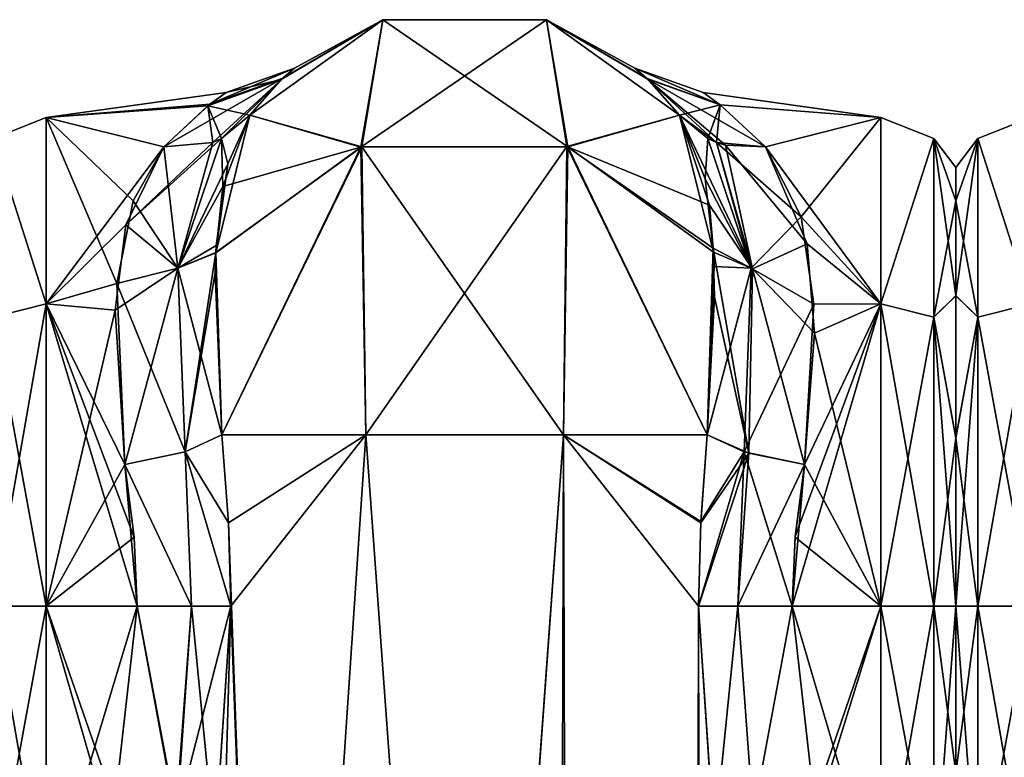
# Model space of a CAD drawing. Extents: x -23 to 1160, y -1799 to -1.
# Tile 161 of 216: x 508 to 554, y -35 to -1. Entities that reach past the tile are written whole.
import ezdxf

# ---------------------------------------------------------------- set-up
doc = ezdxf.new("R2010")
doc.units = 0
doc.header["$LTSCALE"] = 72.282644
for name, color, linetype in [('763', 7, 'CONTINUOUS'), ('764', 7, 'CONTINUOUS'), ('765', 7, 'CONTINUOUS'), ('766', 7, 'CONTINUOUS'), ('767', 7, 'CONTINUOUS'), ('768', 7, 'CONTINUOUS'), ('769', 7, 'CONTINUOUS'), ('770', 7, 'CONTINUOUS'), ('771', 7, 'CONTINUOUS'), ('772', 7, 'CONTINUOUS'), ('775', 7, 'CONTINUOUS'), ('776', 7, 'CONTINUOUS'), ('779', 7, 'CONTINUOUS'), ('780', 7, 'CONTINUOUS'), ('799', 7, 'CONTINUOUS'), ('800', 7, 'CONTINUOUS'), ('801', 7, 'CONTINUOUS'), ('802', 7, 'CONTINUOUS'), ('804', 7, 'CONTINUOUS'), ('805', 7, 'CONTINUOUS'), ('806', 7, 'CONTINUOUS'), ('807', 7, 'CONTINUOUS'), ('808', 7, 'CONTINUOUS'), ('812', 7, 'CONTINUOUS'), ('813', 7, 'CONTINUOUS'), ('814', 7, 'CONTINUOUS'), ('815', 7, 'CONTINUOUS'), ('816', 7, 'CONTINUOUS'), ('850', 7, 'CONTINUOUS'), ('855', 7, 'CONTINUOUS'), ('856', 7, 'CONTINUOUS')]:
    doc.layers.add(name, color=color, linetype=linetype)

msp = doc.modelspace()

# ---------------------------------------------------------------- linework, layer by layer
at = {"layer": '763', "linetype": 'CONTINUOUS'}
for points in [[(552, -7.503, 0.009), (552, -9.067, 7.858), (552, -9.061, -7.844), (552, -7.503, 0.009)], [(552, -9.061, -7.844), (552, -9.067, 7.858), (552, -13.49, -14.479), (552, -9.061, -7.844)], [(552, -9.067, 7.858), (552, -13.498, 14.487), (552, -13.49, -14.479), (552, -9.067, 7.858)], [(552, -13.49, -14.479), (552, -13.498, 14.487), (552, -20.146, -18.933), (552, -13.49, -14.479)], [(552, -13.498, 14.487), (552, -20.151, 18.934), (552, -20.146, -18.933), (552, -13.498, 14.487)], [(552, -20.151, 18.934), (552, -28, 20.5), (552, -20.146, -18.933), (552, -20.151, 18.934)], [(552, -20.146, -18.933), (552, -28, 20.5), (552, -28, -20.5), (552, -20.146, -18.933)], [(552, -28, -20.5), (552, -28, 20.5), (552, -35.792, 18.957), (552, -28, -20.5)], [(552, -35.799, -18.954), (552, -28, -20.5), (552, -35.792, 18.957), (552, -35.799, -18.954)]]:
    msp.add_3dface(points, dxfattribs=at)
at = {"layer": '764', "linetype": 'CONTINUOUS'}
for points in [[(540.192, -4, -0.031), (540.987, -4.575, 5.222), (548.5, -5.174, -7.414), (540.192, -4, -0.031)], [(540.994, -4.581, -5.25), (540.192, -4, -0.031), (548.5, -5.174, -7.414), (540.994, -4.581, -5.25)], [(540.987, -4.575, 5.222), (543.107, -6.547, 10.759), (548.5, -5.175, 7.417), (540.987, -4.575, 5.222)], [(548.5, -5.174, -7.414), (540.987, -4.575, 5.222), (548.5, -5.175, 7.417), (548.5, -5.174, -7.414)], [(543.107, -6.547, -10.759), (540.994, -4.581, -5.25), (548.5, -5.174, -7.414), (543.107, -6.547, -10.759)], [(548.5, -13.877, -19.404), (543.107, -6.547, -10.759), (548.5, -5.174, -7.414), (548.5, -13.877, -19.404)], [(543.107, -6.547, 10.759), (544.773, -9.804, 15.65), (548.5, -5.175, 7.417), (543.107, -6.547, 10.759)], [(548.5, -5.175, 7.417), (544.773, -9.804, 15.65), (548.5, -13.88, 19.407), (548.5, -5.175, 7.417)], [(545.058, -11.066, -17.007), (543.107, -6.547, -10.759), (548.5, -13.877, -19.404), (545.058, -11.066, -17.007)], [(544.773, -9.804, 15.65), (545.365, -13.895, 19.418), (548.5, -13.88, 19.407), (544.773, -9.804, 15.65)], [(545.401, -15.248, -20.332), (545.058, -11.066, -17.007), (548.5, -13.877, -19.404), (545.401, -15.248, -20.332)], [(548.5, -28, 24), (548.5, -13.88, 19.407), (544.347, -28, 24), (548.5, -28, 24)], [(544.347, -28, 24), (548.5, -13.88, 19.407), (544.494, -24.747, 23.779), (544.347, -28, 24)], [(548.5, -13.88, 19.407), (544.92, -21.379, 23.069), (544.494, -24.747, 23.779), (548.5, -13.88, 19.407)], [(545.365, -13.895, 19.418), (544.92, -21.379, 23.069), (548.5, -13.88, 19.407), (545.365, -13.895, 19.418)], [(548.5, -28, -24), (545.401, -15.248, -20.332), (548.5, -13.877, -19.404), (548.5, -28, -24)], [(544.92, -21.379, -23.069), (545.401, -15.248, -20.332), (548.5, -28, -24), (544.92, -21.379, -23.069)], [(544.489, -24.788, -23.784), (544.92, -21.379, -23.069), (548.5, -28, -24), (544.489, -24.788, -23.784)], [(544.347, -28, -24), (544.489, -24.788, -23.784), (548.5, -28, -24), (544.347, -28, -24)]]:
    msp.add_3dface(points, dxfattribs=at)
at = {"layer": '765', "linetype": 'CONTINUOUS'}
for points in [[(544.347, -28, -24), (548.5, -28, -24), (548.5, -42.103, -19.419), (544.347, -28, -24)], [(545.374, -37.118, -22.201), (544.347, -28, -24), (548.5, -42.103, -19.419), (545.374, -37.118, -22.201)], [(548.5, -28, 24), (544.347, -28, 24), (545.372, -37.11, 22.204), (548.5, -28, 24)], [(545.482, -37.713, 21.947), (548.5, -28, 24), (545.372, -37.11, 22.204), (545.482, -37.713, 21.947)], [(548.5, -28, 24), (545.482, -37.713, 21.947), (548.5, -42.099, 19.422), (548.5, -28, 24)]]:
    msp.add_3dface(points, dxfattribs=at)
at = {"layer": '766', "linetype": 'CONTINUOUS'}
for points in [[(548.5, -13.877, -19.404), (548.5, -5.174, -7.414), (550.975, -6.15, -7.1), (548.5, -13.877, -19.404)], [(548.5, -5.174, -7.414), (548.5, -5.175, 7.417), (550.975, -6.15, 7.1), (548.5, -5.174, -7.414)], [(548.5, -5.174, -7.414), (550.975, -6.15, 7.1), (550.975, -6.15, -7.1), (548.5, -5.174, -7.414)], [(548.5, -5.175, 7.417), (548.5, -13.88, 19.407), (550.975, -6.15, 7.1), (548.5, -5.175, 7.417)], [(548.5, -13.877, -19.404), (550.975, -6.15, -7.1), (550.975, -14.496, -18.587), (548.5, -13.877, -19.404)], [(548.5, -13.88, 19.407), (550.975, -14.496, 18.587), (550.975, -6.15, 7.1), (548.5, -13.88, 19.407)], [(552, -9.067, 7.858), (552, -7.503, 0.009), (550.975, -6.15, 7.1), (552, -9.067, 7.858)], [(550.975, -14.496, 18.587), (552, -9.067, 7.858), (550.975, -6.15, 7.1), (550.975, -14.496, 18.587)], [(552, -7.503, 0.009), (552, -9.061, -7.844), (550.975, -6.15, -7.1), (552, -7.503, 0.009)], [(550.975, -6.15, 7.1), (552, -7.503, 0.009), (550.975, -6.15, -7.1), (550.975, -6.15, 7.1)], [(552, -9.061, -7.844), (552, -13.49, -14.479), (550.975, -6.15, -7.1), (552, -9.061, -7.844)], [(550.975, -6.15, -7.1), (552, -13.49, -14.479), (550.975, -14.496, -18.587), (550.975, -6.15, -7.1)], [(552, -13.498, 14.487), (552, -9.067, 7.858), (550.975, -14.496, 18.587), (552, -13.498, 14.487)], [(552, -13.49, -14.479), (552, -20.146, -18.933), (550.975, -14.496, -18.587), (552, -13.49, -14.479)], [(552, -20.151, 18.934), (552, -13.498, 14.487), (550.975, -14.496, 18.587), (552, -20.151, 18.934)], [(548.5, -28, -24), (548.5, -13.877, -19.404), (550.975, -28, -22.975), (548.5, -28, -24)], [(550.975, -28, -22.975), (548.5, -13.877, -19.404), (550.975, -14.496, -18.587), (550.975, -28, -22.975)], [(548.5, -13.88, 19.407), (548.5, -28, 24), (550.975, -14.496, 18.587), (548.5, -13.88, 19.407)], [(548.5, -28, 24), (550.975, -28, 22.975), (550.975, -14.496, 18.587), (548.5, -28, 24)], [(550.975, -28, 22.975), (552, -20.151, 18.934), (550.975, -14.496, 18.587), (550.975, -28, 22.975)], [(552, -20.146, -18.933), (552, -28, -20.5), (550.975, -14.496, -18.587), (552, -20.146, -18.933)], [(552, -28, -20.5), (550.975, -28, -22.975), (550.975, -14.496, -18.587), (552, -28, -20.5)], [(552, -28, 20.5), (552, -20.151, 18.934), (550.975, -28, 22.975), (552, -28, 20.5)]]:
    msp.add_3dface(points, dxfattribs=at)
at = {"layer": '767', "linetype": 'CONTINUOUS'}
for points in [[(548.5, -42.103, -19.419), (548.5, -28, -24), (550.975, -41.504, -18.587), (548.5, -42.103, -19.419)], [(548.5, -28, -24), (550.975, -28, -22.975), (550.975, -41.504, -18.587), (548.5, -28, -24)], [(548.5, -28, 24), (548.5, -42.099, 19.422), (550.975, -28, 22.975), (548.5, -28, 24)], [(548.5, -42.099, 19.422), (550.975, -41.504, 18.587), (550.975, -28, 22.975), (548.5, -42.099, 19.422)], [(552, -35.792, 18.957), (552, -28, 20.5), (550.975, -41.504, 18.587), (552, -35.792, 18.957)], [(550.975, -41.504, 18.587), (552, -28, 20.5), (550.975, -28, 22.975), (550.975, -41.504, 18.587)], [(552, -28, -20.5), (552, -35.799, -18.954), (550.975, -28, -22.975), (552, -28, -20.5)], [(550.975, -28, -22.975), (552, -35.799, -18.954), (550.975, -41.504, -18.587), (550.975, -28, -22.975)]]:
    msp.add_3dface(points, dxfattribs=at)
at = {"layer": '768', "linetype": 'CONTINUOUS'}
for points in [[(517.714, -20, -25.768), (524.43, -20, -32.115), (518.022, -24.114, -26.384), (517.714, -20, -25.768)], [(518.022, -24.114, -26.384), (524.43, -20, -32.115), (518.124, -28, -26.571), (518.022, -24.114, -26.384)], [(524.43, -20, -32.115), (520.161, -83.45, -29.288), (518.124, -28, -26.571), (524.43, -20, -32.115)], [(529.05, -83.45, -33), (520.161, -83.45, -29.288), (524.43, -20, -32.115), (529.05, -83.45, -33)], [(533.67, -20, -32.115), (529.05, -83.45, -33), (524.43, -20, -32.115), (533.67, -20, -32.115)], [(537.795, -1716.55, -29.333), (529.05, -1716.55, -33), (533.67, -20, -32.115), (537.795, -1716.55, -29.333)], [(529.05, -1716.55, -33), (529.05, -83.45, -33), (533.67, -20, -32.115), (529.05, -1716.55, -33)], [(539.976, -28, -26.571), (537.795, -1716.55, -29.333), (533.67, -20, -32.115), (539.976, -28, -26.571)], [(540.079, -24.109, -26.384), (539.976, -28, -26.571), (533.67, -20, -32.115), (540.079, -24.109, -26.384)], [(540.386, -20.003, -25.768), (540.079, -24.109, -26.384), (533.67, -20, -32.115), (540.386, -20.003, -25.768)], [(520.161, -83.45, -29.288), (516.55, -83.45, -20.5), (518.124, -28, -26.571), (520.161, -83.45, -29.288)], [(518.124, -28, -26.571), (516.55, -83.45, -20.5), (517.375, -39.193, -24.967), (518.124, -28, -26.571)], [(540.706, -39.014, -25.014), (537.795, -1716.55, -29.333), (539.976, -28, -26.571), (540.706, -39.014, -25.014)]]:
    msp.add_3dface(points, dxfattribs=at)
at = {"layer": '769', "linetype": 'CONTINUOUS'}
for points in [[(519.009, -5.055, -13), (525.226, -0.599, -13), (524.201, -6.552, -26.452), (519.009, -5.055, -13)], [(525.226, -0.599, -13), (532.874, -0.599, -13), (524.201, -6.552, -26.452), (525.226, -0.599, -13)], [(524.201, -6.552, -26.452), (532.874, -0.599, -13), (533.824, -6.53, -26.474), (524.201, -6.552, -26.452)], [(532.874, -0.599, -13), (539.091, -5.055, -13), (533.824, -6.53, -26.474), (532.874, -0.599, -13)], [(517.984, -7.335, -17.105), (519.009, -5.055, -13), (517.423, -11.496, -21.593), (517.984, -7.335, -17.105)], [(517.423, -11.496, -21.593), (519.009, -5.055, -13), (524.201, -6.552, -26.452), (517.423, -11.496, -21.593)], [(533.824, -6.53, -26.474), (539.091, -5.055, -13), (540.485, -9.269, -19.506), (533.824, -6.53, -26.474)], [(517.714, -20, -25.768), (517.423, -11.496, -21.593), (524.201, -6.552, -26.452), (517.714, -20, -25.768)], [(524.43, -20, -32.115), (517.714, -20, -25.768), (524.201, -6.552, -26.452), (524.43, -20, -32.115)], [(524.43, -20, -32.115), (524.201, -6.552, -26.452), (533.824, -6.53, -26.474), (524.43, -20, -32.115)], [(533.67, -20, -32.115), (524.43, -20, -32.115), (533.824, -6.53, -26.474), (533.67, -20, -32.115)], [(540.386, -20.003, -25.768), (533.67, -20, -32.115), (533.824, -6.53, -26.474), (540.386, -20.003, -25.768)], [(540.386, -20.003, -25.768), (533.824, -6.53, -26.474), (540.665, -11.281, -21.417), (540.386, -20.003, -25.768)], [(540.665, -11.281, -21.417), (533.824, -6.53, -26.474), (540.485, -9.269, -19.506), (540.665, -11.281, -21.417)], [(517.442, -11.147, -21.304), (517.984, -7.335, -17.105), (517.423, -11.496, -21.593), (517.442, -11.147, -21.304)], [(540.386, -20.003, -25.768), (540.665, -11.281, -21.417), (540.729, -13.561, -23.072), (540.386, -20.003, -25.768)]]:
    msp.add_3dface(points, dxfattribs=at)
at = {"layer": '770', "linetype": 'CONTINUOUS'}
for points in [[(519.009, -5.055, 13.001), (525.225, -0.599, 13), (520.551, -3.334, 6.193), (519.009, -5.055, 13.001)], [(519.009, -5.055, -13), (520.486, -3.394, -6.56), (525.226, -0.599, -13), (519.009, -5.055, -13)], [(521.094, -2.858, -0.227), (525.225, -0.599, 13), (520.486, -3.394, -6.56), (521.094, -2.858, -0.227)], [(520.486, -3.394, -6.56), (525.225, -0.599, 13), (525.226, -0.599, -13), (520.486, -3.394, -6.56)], [(520.551, -3.334, 6.193), (525.225, -0.599, 13), (521.094, -2.858, -0.227), (520.551, -3.334, 6.193)], [(525.225, -0.599, 13), (532.874, -0.599, 13), (525.226, -0.599, -13), (525.225, -0.599, 13)], [(525.226, -0.599, -13), (532.874, -0.599, 13), (532.874, -0.599, -13), (525.226, -0.599, -13)], [(532.874, -0.599, 13), (539.091, -5.055, 13), (537.571, -3.355, 6.321), (532.874, -0.599, 13)], [(532.874, -0.599, -13), (532.874, -0.599, 13), (537.571, -3.355, 6.321), (532.874, -0.599, -13)], [(539.091, -5.055, -13), (532.874, -0.599, -13), (537.575, -3.358, -6.35), (539.091, -5.055, -13)], [(537.575, -3.358, -6.35), (532.874, -0.599, -13), (537.006, -2.859, -0.034), (537.575, -3.358, -6.35)], [(537.006, -2.859, -0.034), (532.874, -0.599, -13), (537.571, -3.355, 6.321), (537.006, -2.859, -0.034)]]:
    msp.add_3dface(points, dxfattribs=at)
at = {"layer": '771', "linetype": 'CONTINUOUS'}
for points in [[(519.009, -5.055, 13.001), (524.243, -6.539, 26.464), (525.225, -0.599, 13), (519.009, -5.055, 13.001)], [(524.243, -6.539, 26.464), (533.875, -6.545, 26.459), (525.225, -0.599, 13), (524.243, -6.539, 26.464)], [(525.225, -0.599, 13), (533.875, -6.545, 26.459), (532.874, -0.599, 13), (525.225, -0.599, 13)], [(532.874, -0.599, 13), (533.875, -6.545, 26.459), (539.091, -5.055, 13), (532.874, -0.599, 13)], [(517.749, -8.401, 18.51), (524.243, -6.539, 26.464), (519.009, -5.055, 13.001), (517.749, -8.401, 18.51)], [(533.875, -6.545, 26.459), (540.675, -11.469, 21.573), (539.091, -5.055, 13), (533.875, -6.545, 26.459)], [(539.091, -5.055, 13), (540.675, -11.469, 21.573), (540.281, -8.036, 18.056), (539.091, -5.055, 13)], [(517.424, -11.483, 21.583), (517.714, -20, 25.768), (524.243, -6.539, 26.464), (517.424, -11.483, 21.583)], [(517.424, -11.483, 21.583), (524.243, -6.539, 26.464), (517.749, -8.401, 18.51), (517.424, -11.483, 21.583)], [(517.714, -20, 25.768), (524.429, -20, 32.115), (524.243, -6.539, 26.464), (517.714, -20, 25.768)], [(524.429, -20, 32.115), (533.67, -20, 32.115), (524.243, -6.539, 26.464), (524.429, -20, 32.115)], [(524.243, -6.539, 26.464), (533.67, -20, 32.115), (533.875, -6.545, 26.459), (524.243, -6.539, 26.464)], [(533.67, -20, 32.115), (540.386, -20.004, 25.768), (533.875, -6.545, 26.459), (533.67, -20, 32.115)], [(533.875, -6.545, 26.459), (540.386, -20.004, 25.768), (540.675, -11.469, 21.573), (533.875, -6.545, 26.459)], [(517.388, -12.425, 22.306), (517.714, -20, 25.768), (517.424, -11.483, 21.583), (517.388, -12.425, 22.306)], [(540.675, -11.469, 21.573), (540.386, -20.004, 25.768), (540.704, -12.137, 22.093), (540.675, -11.469, 21.573)]]:
    msp.add_3dface(points, dxfattribs=at)
at = {"layer": '772', "linetype": 'CONTINUOUS'}
for points in [[(517.714, -20, 25.768), (518.021, -24.104, 26.383), (524.429, -20, 32.115), (517.714, -20, 25.768)], [(518.021, -24.104, 26.383), (520.162, -83.45, 29.29), (524.429, -20, 32.115), (518.021, -24.104, 26.383)], [(520.162, -83.45, 29.29), (529.05, -83.45, 33), (524.429, -20, 32.115), (520.162, -83.45, 29.29)], [(524.429, -20, 32.115), (529.05, -83.45, 33), (533.67, -20, 32.115), (524.429, -20, 32.115)], [(529.05, -83.45, 33), (537.795, -1716.55, 29.333), (533.67, -20, 32.115), (529.05, -83.45, 33)], [(533.67, -20, 32.115), (537.795, -1716.55, 29.333), (539.976, -28, 26.571), (533.67, -20, 32.115)], [(540.386, -20.004, 25.768), (533.67, -20, 32.115), (540.082, -24.05, 26.377), (540.386, -20.004, 25.768)], [(540.082, -24.05, 26.377), (533.67, -20, 32.115), (539.976, -28, 26.571), (540.082, -24.05, 26.377)], [(518.124, -28, 26.571), (520.162, -83.45, 29.29), (518.021, -24.104, 26.383), (518.124, -28, 26.571)], [(517.394, -39.016, 25.015), (520.162, -83.45, 29.29), (518.124, -28, 26.571), (517.394, -39.016, 25.015)], [(537.795, -1716.55, 29.333), (541.55, -1716.55, 20.5), (539.976, -28, 26.571), (537.795, -1716.55, 29.333)], [(539.976, -28, 26.571), (541.55, -1716.55, 20.5), (540.705, -39.005, 25.017), (539.976, -28, 26.571)]]:
    msp.add_3dface(points, dxfattribs=at)
at = {"layer": '775', "linetype": 'CONTINUOUS'}
for points in [[(517.909, -4.001, -0.19), (517.052, -4.622, -5.427), (509.5, -5.174, 7.414), (517.909, -4.001, -0.19)], [(517.142, -4.552, 5.116), (517.909, -4.001, -0.19), (509.5, -5.174, 7.414), (517.142, -4.552, 5.116)], [(514.993, -6.547, 10.759), (517.142, -4.552, 5.116), (509.5, -5.174, 7.414), (514.993, -6.547, 10.759)], [(517.052, -4.622, -5.427), (514.993, -6.547, -10.759), (509.5, -5.175, -7.417), (517.052, -4.622, -5.427)], [(509.5, -5.174, 7.414), (517.052, -4.622, -5.427), (509.5, -5.175, -7.417), (509.5, -5.174, 7.414)], [(509.5, -13.877, 19.404), (514.993, -6.547, 10.759), (509.5, -5.174, 7.414), (509.5, -13.877, 19.404)], [(509.5, -5.175, -7.417), (514.993, -6.547, -10.759), (513.558, -9.068, -14.75), (509.5, -5.175, -7.417)], [(509.5, -13.88, -19.407), (509.5, -5.175, -7.417), (512.799, -12.931, -18.68), (509.5, -13.88, -19.407)], [(512.799, -12.931, -18.68), (509.5, -5.175, -7.417), (513.558, -9.068, -14.75), (512.799, -12.931, -18.68)], [(513.227, -10.182, 16.079), (514.993, -6.547, 10.759), (509.5, -13.877, 19.404), (513.227, -10.182, 16.079)], [(512.722, -14.172, 19.616), (513.227, -10.182, 16.079), (509.5, -13.877, 19.404), (512.722, -14.172, 19.616)], [(513.18, -21.379, -23.069), (509.5, -13.88, -19.407), (512.799, -12.931, -18.68), (513.18, -21.379, -23.069)], [(509.5, -28, 24), (512.722, -14.172, 19.616), (509.5, -13.877, 19.404), (509.5, -28, 24)], [(509.5, -28, -24), (509.5, -13.88, -19.407), (513.753, -28, -24), (509.5, -28, -24)], [(513.753, -28, -24), (509.5, -13.88, -19.407), (513.611, -24.794, -23.785), (513.753, -28, -24)], [(513.611, -24.794, -23.785), (509.5, -13.88, -19.407), (513.18, -21.379, -23.069), (513.611, -24.794, -23.785)], [(513.18, -21.379, 23.069), (512.722, -14.172, 19.616), (509.5, -28, 24), (513.18, -21.379, 23.069)], [(513.611, -24.787, 23.784), (513.18, -21.379, 23.069), (509.5, -28, 24), (513.611, -24.787, 23.784)], [(513.753, -28, 24), (513.611, -24.787, 23.784), (509.5, -28, 24), (513.753, -28, 24)]]:
    msp.add_3dface(points, dxfattribs=at)
at = {"layer": '776', "linetype": 'CONTINUOUS'}
for points in [[(513.753, -28, 24), (509.5, -28, 24), (509.5, -42.103, 19.419), (513.753, -28, 24)], [(513.753, -28, 24), (509.5, -42.103, 19.419), (512.726, -37.118, 22.201), (513.753, -28, 24)], [(509.5, -28, -24), (513.753, -28, -24), (512.706, -37.264, -22.14), (509.5, -28, -24)], [(512.484, -38.393, -21.633), (509.5, -28, -24), (512.706, -37.264, -22.14), (512.484, -38.393, -21.633)], [(509.5, -28, -24), (512.484, -38.393, -21.633), (509.5, -42.099, -19.422), (509.5, -28, -24)]]:
    msp.add_3dface(points, dxfattribs=at)
at = {"layer": '779', "linetype": 'CONTINUOUS'}
for points in [[(509.5, -13.877, 19.404), (509.5, -5.174, 7.414), (507.025, -6.15, 7.1), (509.5, -13.877, 19.404)], [(509.5, -5.174, 7.414), (509.5, -5.175, -7.417), (507.025, -6.15, -7.1), (509.5, -5.174, 7.414)], [(509.5, -5.174, 7.414), (507.025, -6.15, -7.1), (507.025, -6.15, 7.1), (509.5, -5.174, 7.414)], [(509.5, -5.175, -7.417), (509.5, -13.88, -19.407), (507.025, -6.15, -7.1), (509.5, -5.175, -7.417)], [(509.5, -13.877, 19.404), (507.025, -6.15, 7.1), (507.025, -14.496, 18.587), (509.5, -13.877, 19.404)], [(509.5, -13.88, -19.407), (507.025, -14.496, -18.587), (507.025, -6.15, -7.1), (509.5, -13.88, -19.407)], [(509.5, -28, 24), (509.5, -13.877, 19.404), (507.025, -28, 22.975), (509.5, -28, 24)], [(507.025, -28, 22.975), (509.5, -13.877, 19.404), (507.025, -14.496, 18.587), (507.025, -28, 22.975)], [(509.5, -13.88, -19.407), (509.5, -28, -24), (507.025, -14.496, -18.587), (509.5, -13.88, -19.407)], [(509.5, -28, -24), (507.025, -28, -22.975), (507.025, -14.496, -18.587), (509.5, -28, -24)]]:
    msp.add_3dface(points, dxfattribs=at)
at = {"layer": '780', "linetype": 'CONTINUOUS'}
for points in [[(509.5, -42.103, 19.419), (509.5, -28, 24), (507.025, -41.504, 18.587), (509.5, -42.103, 19.419)], [(509.5, -28, 24), (507.025, -28, 22.975), (507.025, -41.504, 18.587), (509.5, -28, 24)], [(509.5, -28, -24), (509.5, -42.099, -19.422), (507.025, -28, -22.975), (509.5, -28, -24)], [(509.5, -42.099, -19.422), (507.025, -41.504, -18.587), (507.025, -28, -22.975), (509.5, -42.099, -19.422)]]:
    msp.add_3dface(points, dxfattribs=at)
at = {"layer": '799', "linetype": 'CONTINUOUS'}
for points in [[(517.909, -4.001, -0.19), (517.142, -4.552, 5.116), (521.094, -2.858, -0.227), (517.909, -4.001, -0.19)], [(517.142, -4.552, 5.116), (520.551, -3.334, 6.193), (521.094, -2.858, -0.227), (517.142, -4.552, 5.116)], [(517.909, -4.001, -0.19), (521.094, -2.858, -0.227), (520.486, -3.394, -6.56), (517.909, -4.001, -0.19)], [(517.142, -4.552, 5.116), (514.993, -6.547, 10.759), (520.551, -3.334, 6.193), (517.142, -4.552, 5.116)], [(520.551, -3.334, 6.193), (514.993, -6.547, 10.759), (517.287, -6.331, 11.72), (520.551, -3.334, 6.193)], [(517.052, -4.622, -5.427), (517.909, -4.001, -0.19), (520.486, -3.394, -6.56), (517.052, -4.622, -5.427)], [(517.052, -4.622, -5.427), (520.486, -3.394, -6.56), (519.009, -5.055, -13), (517.052, -4.622, -5.427)], [(517.685, -6.159, 11.954), (520.551, -3.334, 6.193), (517.287, -6.331, 11.72), (517.685, -6.159, 11.954)], [(519.009, -5.055, 13.001), (520.551, -3.334, 6.193), (517.685, -6.159, 11.954), (519.009, -5.055, 13.001)], [(514.993, -6.547, -10.759), (517.052, -4.622, -5.427), (517.287, -6.331, -11.72), (514.993, -6.547, -10.759)], [(517.052, -4.622, -5.427), (519.009, -5.055, -13), (517.684, -6.159, -11.954), (517.052, -4.622, -5.427)], [(517.052, -4.622, -5.427), (517.684, -6.159, -11.954), (517.287, -6.331, -11.72), (517.052, -4.622, -5.427)]]:
    msp.add_3dface(points, dxfattribs=at)
at = {"layer": '800', "linetype": 'CONTINUOUS'}
for points in [[(517.749, -8.401, 18.51), (519.009, -5.055, 13.001), (517.685, -6.159, 11.954), (517.749, -8.401, 18.51)], [(513.227, -10.182, 16.079), (515.657, -12.213, 19.234), (517.685, -6.159, 11.954), (513.227, -10.182, 16.079)], [(513.227, -10.182, 16.079), (517.685, -6.159, 11.954), (517.287, -6.331, 11.72), (513.227, -10.182, 16.079)], [(514.993, -6.547, 10.759), (513.227, -10.182, 16.079), (517.287, -6.331, 11.72), (514.993, -6.547, 10.759)], [(515.657, -12.213, 19.234), (517.749, -8.401, 18.51), (517.685, -6.159, 11.954), (515.657, -12.213, 19.234)], [(517.424, -11.483, 21.583), (517.749, -8.401, 18.51), (515.657, -12.213, 19.234), (517.424, -11.483, 21.583)], [(513.227, -10.182, 16.079), (512.722, -14.172, 19.616), (515.657, -12.213, 19.234), (513.227, -10.182, 16.079)], [(515.994, -20.789, 23.818), (517.424, -11.483, 21.583), (515.657, -12.213, 19.234), (515.994, -20.789, 23.818)], [(517.388, -12.425, 22.306), (517.424, -11.483, 21.583), (515.994, -20.789, 23.818), (517.388, -12.425, 22.306)], [(512.722, -14.172, 19.616), (513.18, -21.379, 23.069), (515.657, -12.213, 19.234), (512.722, -14.172, 19.616)], [(513.18, -21.379, 23.069), (515.994, -20.789, 23.818), (515.657, -12.213, 19.234), (513.18, -21.379, 23.069)], [(517.714, -20, 25.768), (517.388, -12.425, 22.306), (515.994, -20.789, 23.818), (517.714, -20, 25.768)]]:
    msp.add_3dface(points, dxfattribs=at)
at = {"layer": '801', "linetype": 'CONTINUOUS'}
for points in [[(518.021, -24.104, 26.383), (517.714, -20, 25.768), (515.994, -20.789, 23.818), (518.021, -24.104, 26.383)], [(513.18, -21.379, 23.069), (516.288, -28, 24.691), (515.994, -20.789, 23.818), (513.18, -21.379, 23.069)], [(518.124, -28, 26.571), (518.021, -24.104, 26.383), (515.994, -20.789, 23.818), (518.124, -28, 26.571)], [(516.288, -28, 24.691), (518.124, -28, 26.571), (515.994, -20.789, 23.818), (516.288, -28, 24.691)], [(513.18, -21.379, 23.069), (513.611, -24.787, 23.784), (513.753, -28, 24), (513.18, -21.379, 23.069)], [(513.18, -21.379, 23.069), (513.753, -28, 24), (516.288, -28, 24.691), (513.18, -21.379, 23.069)]]:
    msp.add_3dface(points, dxfattribs=at)
at = {"layer": '802', "linetype": 'CONTINUOUS'}
for points in [[(513.753, -28, 24), (512.726, -37.118, 22.201), (515.611, -37.831, 22.912), (513.753, -28, 24)], [(513.753, -28, 24), (515.611, -37.831, 22.912), (516.288, -28, 24.691), (513.753, -28, 24)], [(517.394, -39.016, 25.015), (518.124, -28, 26.571), (515.611, -37.831, 22.912), (517.394, -39.016, 25.015)], [(515.611, -37.831, 22.912), (518.124, -28, 26.571), (516.288, -28, 24.691), (515.611, -37.831, 22.912)]]:
    msp.add_3dface(points, dxfattribs=at)
at = {"layer": '804', "linetype": 'CONTINUOUS'}
for points in [[(512.706, -37.264, -22.14), (513.753, -28, -24), (515.552, -37.806, -22.877), (512.706, -37.264, -22.14)], [(513.753, -28, -24), (516.288, -28, -24.691), (515.552, -37.806, -22.877), (513.753, -28, -24)], [(516.288, -28, -24.691), (517.375, -39.193, -24.967), (515.552, -37.806, -22.877), (516.288, -28, -24.691)], [(518.124, -28, -26.571), (517.375, -39.193, -24.967), (516.288, -28, -24.691), (518.124, -28, -26.571)]]:
    msp.add_3dface(points, dxfattribs=at)
at = {"layer": '805', "linetype": 'CONTINUOUS'}
for points in [[(517.714, -20, -25.768), (518.022, -24.114, -26.384), (515.993, -20.789, -23.818), (517.714, -20, -25.768)], [(513.18, -21.379, -23.069), (515.993, -20.789, -23.818), (516.288, -28, -24.691), (513.18, -21.379, -23.069)], [(518.022, -24.114, -26.384), (518.124, -28, -26.571), (515.993, -20.789, -23.818), (518.022, -24.114, -26.384)], [(515.993, -20.789, -23.818), (518.124, -28, -26.571), (516.288, -28, -24.691), (515.993, -20.789, -23.818)], [(513.753, -28, -24), (513.611, -24.794, -23.785), (513.18, -21.379, -23.069), (513.753, -28, -24)], [(513.753, -28, -24), (513.18, -21.379, -23.069), (516.288, -28, -24.691), (513.753, -28, -24)]]:
    msp.add_3dface(points, dxfattribs=at)
at = {"layer": '806', "linetype": 'CONTINUOUS'}
for points in [[(519.009, -5.055, -13), (517.984, -7.335, -17.105), (517.684, -6.159, -11.954), (519.009, -5.055, -13)], [(515.657, -12.211, -19.232), (514.993, -6.547, -10.759), (517.287, -6.331, -11.72), (515.657, -12.211, -19.232)], [(517.684, -6.159, -11.954), (515.657, -12.211, -19.232), (517.287, -6.331, -11.72), (517.684, -6.159, -11.954)], [(517.684, -6.159, -11.954), (517.984, -7.335, -17.105), (515.657, -12.211, -19.232), (517.684, -6.159, -11.954)], [(513.558, -9.068, -14.75), (514.993, -6.547, -10.759), (515.657, -12.211, -19.232), (513.558, -9.068, -14.75)], [(517.984, -7.335, -17.105), (517.442, -11.147, -21.304), (515.657, -12.211, -19.232), (517.984, -7.335, -17.105)], [(512.799, -12.931, -18.68), (513.558, -9.068, -14.75), (515.657, -12.211, -19.232), (512.799, -12.931, -18.68)], [(517.442, -11.147, -21.304), (517.423, -11.496, -21.593), (515.657, -12.211, -19.232), (517.442, -11.147, -21.304)], [(517.423, -11.496, -21.593), (517.714, -20, -25.768), (515.657, -12.211, -19.232), (517.423, -11.496, -21.593)], [(512.799, -12.931, -18.68), (515.657, -12.211, -19.232), (515.993, -20.789, -23.818), (512.799, -12.931, -18.68)], [(515.657, -12.211, -19.232), (517.714, -20, -25.768), (515.993, -20.789, -23.818), (515.657, -12.211, -19.232)], [(513.18, -21.379, -23.069), (512.799, -12.931, -18.68), (515.993, -20.789, -23.818), (513.18, -21.379, -23.069)]]:
    msp.add_3dface(points, dxfattribs=at)
at = {"layer": '807', "linetype": 'CONTINUOUS'}
for points in [[(540.386, -20.004, 25.768), (540.082, -24.05, 26.377), (542.107, -20.789, 23.818), (540.386, -20.004, 25.768)], [(540.082, -24.05, 26.377), (539.976, -28, 26.571), (542.107, -20.789, 23.818), (540.082, -24.05, 26.377)], [(542.107, -20.789, 23.818), (539.976, -28, 26.571), (541.812, -28, 24.691), (542.107, -20.789, 23.818)], [(544.347, -28, 24), (542.107, -20.789, 23.818), (541.812, -28, 24.691), (544.347, -28, 24)], [(544.347, -28, 24), (544.92, -21.379, 23.069), (542.107, -20.789, 23.818), (544.347, -28, 24)], [(544.92, -21.379, 23.069), (544.347, -28, 24), (544.494, -24.747, 23.779), (544.92, -21.379, 23.069)]]:
    msp.add_3dface(points, dxfattribs=at)
at = {"layer": '808', "linetype": 'CONTINUOUS'}
for points in [[(539.976, -28, 26.571), (540.705, -39.005, 25.017), (541.812, -28, 24.691), (539.976, -28, 26.571)], [(540.705, -39.005, 25.017), (542.528, -37.815, 22.889), (541.812, -28, 24.691), (540.705, -39.005, 25.017)], [(542.528, -37.815, 22.889), (544.347, -28, 24), (541.812, -28, 24.691), (542.528, -37.815, 22.889)], [(545.372, -37.11, 22.204), (544.347, -28, 24), (542.528, -37.815, 22.889), (545.372, -37.11, 22.204)]]:
    msp.add_3dface(points, dxfattribs=at)
at = {"layer": '812', "linetype": 'CONTINUOUS'}
for points in [[(540.706, -39.014, -25.014), (539.976, -28, -26.571), (541.812, -28, -24.691), (540.706, -39.014, -25.014)], [(540.706, -39.014, -25.014), (541.812, -28, -24.691), (542.53, -37.815, -22.888), (540.706, -39.014, -25.014)], [(541.812, -28, -24.691), (544.347, -28, -24), (542.53, -37.815, -22.888), (541.812, -28, -24.691)], [(544.347, -28, -24), (545.374, -37.118, -22.201), (542.53, -37.815, -22.888), (544.347, -28, -24)]]:
    msp.add_3dface(points, dxfattribs=at)
at = {"layer": '813', "linetype": 'CONTINUOUS'}
for points in [[(540.079, -24.109, -26.384), (540.386, -20.003, -25.768), (542.327, -20.856, -23.687), (540.079, -24.109, -26.384)], [(539.976, -28, -26.571), (540.079, -24.109, -26.384), (542.327, -20.856, -23.687), (539.976, -28, -26.571)], [(539.976, -28, -26.571), (542.327, -20.856, -23.687), (541.812, -28, -24.691), (539.976, -28, -26.571)], [(542.327, -20.856, -23.687), (544.92, -21.379, -23.069), (541.812, -28, -24.691), (542.327, -20.856, -23.687)], [(544.92, -21.379, -23.069), (544.347, -28, -24), (541.812, -28, -24.691), (544.92, -21.379, -23.069)], [(544.92, -21.379, -23.069), (544.489, -24.788, -23.784), (544.347, -28, -24), (544.92, -21.379, -23.069)]]:
    msp.add_3dface(points, dxfattribs=at)
at = {"layer": '814', "linetype": 'CONTINUOUS'}
for points in [[(540.485, -9.269, -19.506), (539.091, -5.055, -13), (542.506, -12.234, -19.195), (540.485, -9.269, -19.506)], [(539.091, -5.055, -13), (540.813, -6.331, -11.72), (542.506, -12.234, -19.195), (539.091, -5.055, -13)], [(540.813, -6.331, -11.72), (541.234, -6.462, -11.497), (542.506, -12.234, -19.195), (540.813, -6.331, -11.72)], [(543.107, -6.547, -10.759), (545.058, -11.066, -17.007), (541.234, -6.462, -11.497), (543.107, -6.547, -10.759)], [(541.234, -6.462, -11.497), (545.058, -11.066, -17.007), (542.506, -12.234, -19.195), (541.234, -6.462, -11.497)], [(540.665, -11.281, -21.417), (540.485, -9.269, -19.506), (542.506, -12.234, -19.195), (540.665, -11.281, -21.417)], [(540.729, -13.561, -23.072), (540.665, -11.281, -21.417), (542.327, -20.856, -23.687), (540.729, -13.561, -23.072)], [(540.665, -11.281, -21.417), (542.506, -12.234, -19.195), (542.327, -20.856, -23.687), (540.665, -11.281, -21.417)], [(545.058, -11.066, -17.007), (545.401, -15.248, -20.332), (542.506, -12.234, -19.195), (545.058, -11.066, -17.007)], [(542.506, -12.234, -19.195), (544.92, -21.379, -23.069), (542.327, -20.856, -23.687), (542.506, -12.234, -19.195)], [(545.401, -15.248, -20.332), (544.92, -21.379, -23.069), (542.506, -12.234, -19.195), (545.401, -15.248, -20.332)], [(540.386, -20.003, -25.768), (540.729, -13.561, -23.072), (542.327, -20.856, -23.687), (540.386, -20.003, -25.768)]]:
    msp.add_3dface(points, dxfattribs=at)
at = {"layer": '815', "linetype": 'CONTINUOUS'}
for points in [[(540.987, -4.575, 5.222), (540.192, -4, -0.031), (537.006, -2.859, -0.034), (540.987, -4.575, 5.222)], [(540.987, -4.575, 5.222), (537.006, -2.859, -0.034), (537.571, -3.355, 6.321), (540.987, -4.575, 5.222)], [(540.192, -4, -0.031), (540.994, -4.581, -5.25), (537.006, -2.859, -0.034), (540.192, -4, -0.031)], [(540.994, -4.581, -5.25), (537.575, -3.358, -6.35), (537.006, -2.859, -0.034), (540.994, -4.581, -5.25)], [(539.091, -5.055, 13), (540.987, -4.575, 5.222), (537.571, -3.355, 6.321), (539.091, -5.055, 13)], [(540.994, -4.581, -5.25), (543.107, -6.547, -10.759), (537.575, -3.358, -6.35), (540.994, -4.581, -5.25)], [(537.575, -3.358, -6.35), (543.107, -6.547, -10.759), (541.234, -6.462, -11.497), (537.575, -3.358, -6.35)], [(539.091, -5.055, -13), (537.575, -3.358, -6.35), (540.813, -6.331, -11.72), (539.091, -5.055, -13)], [(540.813, -6.331, -11.72), (537.575, -3.358, -6.35), (541.234, -6.462, -11.497), (540.813, -6.331, -11.72)], [(540.987, -4.575, 5.222), (539.091, -5.055, 13), (540.415, -6.159, 11.954), (540.987, -4.575, 5.222)], [(540.987, -4.575, 5.222), (540.415, -6.159, 11.954), (540.813, -6.331, 11.72), (540.987, -4.575, 5.222)], [(543.107, -6.547, 10.759), (540.987, -4.575, 5.222), (540.813, -6.331, 11.72), (543.107, -6.547, 10.759)]]:
    msp.add_3dface(points, dxfattribs=at)
at = {"layer": '816', "linetype": 'CONTINUOUS'}
for points in [[(539.091, -5.055, 13), (540.281, -8.036, 18.056), (540.415, -6.159, 11.954), (539.091, -5.055, 13)], [(540.281, -8.036, 18.056), (542.443, -12.213, 19.233), (540.415, -6.159, 11.954), (540.281, -8.036, 18.056)], [(540.415, -6.159, 11.954), (542.443, -12.213, 19.233), (540.813, -6.331, 11.72), (540.415, -6.159, 11.954)], [(544.773, -9.804, 15.65), (543.107, -6.547, 10.759), (540.813, -6.331, 11.72), (544.773, -9.804, 15.65)], [(542.443, -12.213, 19.233), (544.773, -9.804, 15.65), (540.813, -6.331, 11.72), (542.443, -12.213, 19.233)], [(540.281, -8.036, 18.056), (540.675, -11.469, 21.573), (542.443, -12.213, 19.233), (540.281, -8.036, 18.056)], [(545.365, -13.895, 19.418), (544.773, -9.804, 15.65), (542.443, -12.213, 19.233), (545.365, -13.895, 19.418)], [(540.675, -11.469, 21.573), (540.704, -12.137, 22.093), (542.443, -12.213, 19.233), (540.675, -11.469, 21.573)], [(540.704, -12.137, 22.093), (540.386, -20.004, 25.768), (542.443, -12.213, 19.233), (540.704, -12.137, 22.093)], [(540.386, -20.004, 25.768), (542.107, -20.789, 23.818), (542.443, -12.213, 19.233), (540.386, -20.004, 25.768)], [(542.107, -20.789, 23.818), (545.365, -13.895, 19.418), (542.443, -12.213, 19.233), (542.107, -20.789, 23.818)], [(544.92, -21.379, 23.069), (545.365, -13.895, 19.418), (542.107, -20.789, 23.818), (544.92, -21.379, 23.069)]]:
    msp.add_3dface(points, dxfattribs=at)
at = {"layer": '850', "linetype": 'CONTINUOUS'}
for points in [[(552, -7.503, -0.009), (552, -9.067, -7.858), (552, -9.061, 7.844), (552, -7.503, -0.009)], [(552, -9.061, 7.844), (552, -9.067, -7.858), (552, -13.49, 14.479), (552, -9.061, 7.844)], [(552, -9.067, -7.858), (552, -13.498, -14.487), (552, -13.49, 14.479), (552, -9.067, -7.858)], [(552, -13.49, 14.479), (552, -13.498, -14.487), (552, -20.146, 18.933), (552, -13.49, 14.479)], [(552, -13.498, -14.487), (552, -20.151, -18.934), (552, -20.146, 18.933), (552, -13.498, -14.487)], [(552, -20.151, -18.934), (552, -28, -20.5), (552, -20.146, 18.933), (552, -20.151, -18.934)], [(552, -20.146, 18.933), (552, -28, -20.5), (552, -28, 20.5), (552, -20.146, 18.933)], [(552, -28, 20.5), (552, -28, -20.5), (552, -35.792, -18.957), (552, -28, 20.5)], [(552, -35.799, 18.954), (552, -28, 20.5), (552, -35.792, -18.957), (552, -35.799, 18.954)]]:
    msp.add_3dface(points, dxfattribs=at)
at = {"layer": '855', "linetype": 'CONTINUOUS'}
for points in [[(555.5, -13.877, 19.404), (555.5, -5.174, 7.414), (553.025, -6.15, 7.1), (555.5, -13.877, 19.404)], [(555.5, -5.174, 7.414), (555.5, -5.175, -7.417), (553.025, -6.15, -7.1), (555.5, -5.174, 7.414)], [(555.5, -5.174, 7.414), (553.025, -6.15, -7.1), (553.025, -6.15, 7.1), (555.5, -5.174, 7.414)], [(555.5, -5.175, -7.417), (555.5, -13.88, -19.407), (553.025, -6.15, -7.1), (555.5, -5.175, -7.417)], [(552, -9.067, -7.858), (552, -7.503, -0.009), (553.025, -6.15, -7.1), (552, -9.067, -7.858)], [(553.025, -14.496, -18.587), (552, -9.067, -7.858), (553.025, -6.15, -7.1), (553.025, -14.496, -18.587)], [(552, -7.503, -0.009), (552, -9.061, 7.844), (553.025, -6.15, 7.1), (552, -7.503, -0.009)], [(553.025, -6.15, -7.1), (552, -7.503, -0.009), (553.025, -6.15, 7.1), (553.025, -6.15, -7.1)], [(552, -9.061, 7.844), (552, -13.49, 14.479), (553.025, -6.15, 7.1), (552, -9.061, 7.844)], [(553.025, -6.15, 7.1), (552, -13.49, 14.479), (553.025, -14.496, 18.587), (553.025, -6.15, 7.1)], [(555.5, -13.877, 19.404), (553.025, -6.15, 7.1), (553.025, -14.496, 18.587), (555.5, -13.877, 19.404)], [(555.5, -13.88, -19.407), (553.025, -14.496, -18.587), (553.025, -6.15, -7.1), (555.5, -13.88, -19.407)], [(552, -13.498, -14.487), (552, -9.067, -7.858), (553.025, -14.496, -18.587), (552, -13.498, -14.487)], [(552, -13.49, 14.479), (552, -20.146, 18.933), (553.025, -14.496, 18.587), (552, -13.49, 14.479)], [(552, -20.151, -18.934), (552, -13.498, -14.487), (553.025, -14.496, -18.587), (552, -20.151, -18.934)], [(555.5, -28, 24), (555.5, -13.877, 19.404), (553.025, -28, 22.975), (555.5, -28, 24)], [(553.025, -28, 22.975), (555.5, -13.877, 19.404), (553.025, -14.496, 18.587), (553.025, -28, 22.975)], [(555.5, -13.88, -19.407), (555.5, -28, -24), (553.025, -14.496, -18.587), (555.5, -13.88, -19.407)], [(553.025, -28, -22.975), (552, -20.151, -18.934), (553.025, -14.496, -18.587), (553.025, -28, -22.975)], [(552, -20.146, 18.933), (552, -28, 20.5), (553.025, -14.496, 18.587), (552, -20.146, 18.933)], [(552, -28, 20.5), (553.025, -28, 22.975), (553.025, -14.496, 18.587), (552, -28, 20.5)], [(555.5, -28, -24), (553.025, -28, -22.975), (553.025, -14.496, -18.587), (555.5, -28, -24)], [(552, -28, -20.5), (552, -20.151, -18.934), (553.025, -28, -22.975), (552, -28, -20.5)]]:
    msp.add_3dface(points, dxfattribs=at)
at = {"layer": '856', "linetype": 'CONTINUOUS'}
for points in [[(552, -35.792, -18.957), (552, -28, -20.5), (553.025, -41.504, -18.587), (552, -35.792, -18.957)], [(553.025, -41.504, -18.587), (552, -28, -20.5), (553.025, -28, -22.975), (553.025, -41.504, -18.587)], [(552, -28, 20.5), (552, -35.799, 18.954), (553.025, -28, 22.975), (552, -28, 20.5)], [(553.025, -28, 22.975), (552, -35.799, 18.954), (553.025, -41.504, 18.587), (553.025, -28, 22.975)], [(555.5, -42.103, 19.419), (555.5, -28, 24), (553.025, -41.504, 18.587), (555.5, -42.103, 19.419)], [(555.5, -28, 24), (553.025, -28, 22.975), (553.025, -41.504, 18.587), (555.5, -28, 24)], [(555.5, -28, -24), (555.5, -42.099, -19.422), (553.025, -28, -22.975), (555.5, -28, -24)], [(555.5, -42.099, -19.422), (553.025, -41.504, -18.587), (553.025, -28, -22.975), (555.5, -42.099, -19.422)]]:
    msp.add_3dface(points, dxfattribs=at)

doc.saveas('drawing.dxf')
